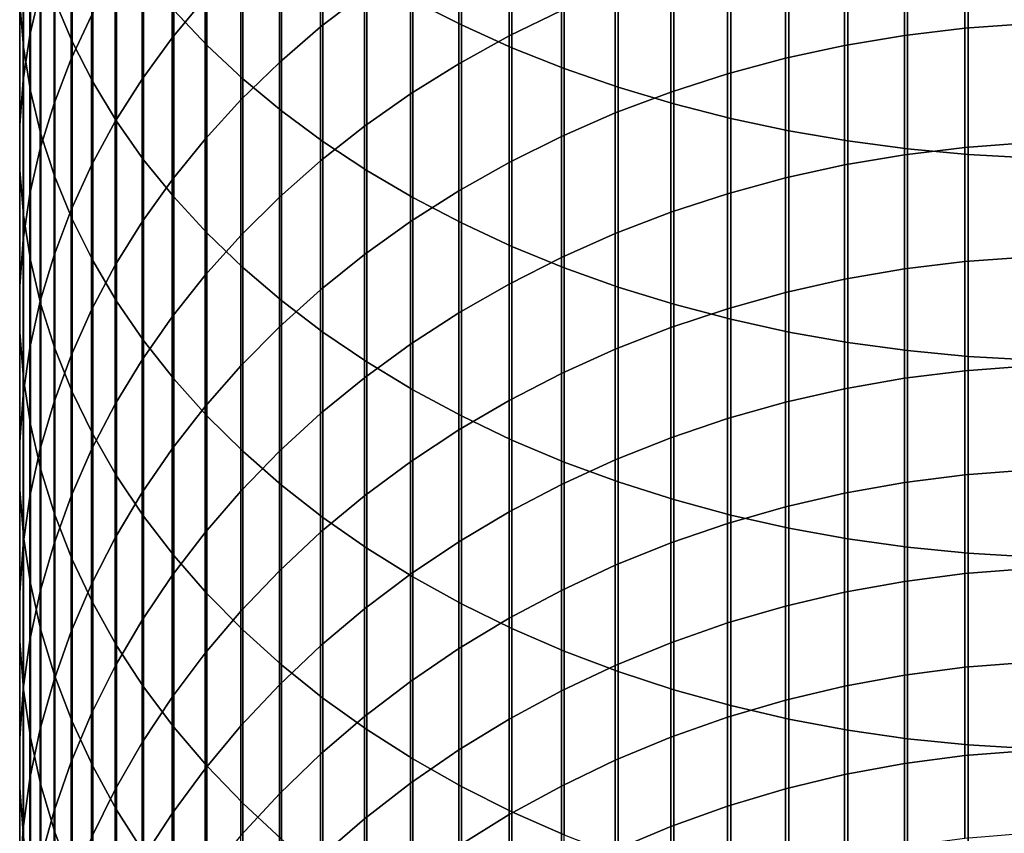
# Model space of a CAD drawing. Header units: metres. Extents: x -28 to 70, y -212 to 27.
# Tile 16 of 220: x -12 to -1, y -182 to -173. Entities that reach past the tile are written whole.
import ezdxf

# ---------------------------------------------------------------- set-up
doc = ezdxf.new("R2010")
doc.units = ezdxf.units.M
doc.layers.add('solid_10_261_012_XXX', color=7, linetype='CONTINUOUS')

msp = doc.modelspace()

# ---------------------------------------------------------------- linework, layer by layer
at = {"layer": 'solid_10_261_012_XXX'}
for points in [[(-7.542284, -170.109711, 361.111511), (-7.542284, -172.372849, 359.165192), (-7.000267, -172.648285, 359.476746), (-7.000267, -170.376541, 361.430481)], [(-11.552008, -170.342819, 352.618774), (-11.552008, -172.373886, 350.66925), (-11.358356, -172.833969, 351.135681), (-11.358356, -170.789993, 353.097565)], [(-10.22066, -170.334747, 356.859772), (-10.22066, -172.481674, 354.908905), (-9.850112, -172.873413, 355.328369), (-9.850112, -170.714905, 357.289795)], [(-7.000267, -170.376541, 361.430481), (-7.000267, -172.648285, 359.476746), (-6.435371, -172.902771, 359.764618), (-6.435371, -170.623062, 361.725159)], [(-11.944586, -170.478683, 348.747986), (-11.944586, -172.403976, 346.796234), (-11.904513, -172.896011, 347.268494), (-11.904513, -170.957626, 349.233521)], [(-11.715095, -170.443497, 344.91449), (-11.715095, -172.264099, 342.965118), (-11.830687, -172.762421, 343.417908), (-11.830687, -170.92926, 345.380737)], [(-6.435371, -170.623062, 361.725159), (-6.435371, -172.902771, 359.764618), (-5.849443, -173.135437, 360.027802), (-5.849443, -170.848465, 361.994629)], [(-9.870549, -170.711197, 338.111877), (-9.870549, -172.345871, 336.157745), (-10.239358, -172.791962, 336.52066), (-10.239358, -171.147202, 338.486847)], [(-9.850112, -170.714905, 357.289795), (-9.850112, -172.873413, 355.328369), (-9.447371, -173.250076, 355.731689), (-9.447371, -171.080399, 357.703217)], [(-8.086323, -170.746017, 334.856171), (-8.086323, -172.291763, 332.902283), (-8.575907, -172.669449, 333.192749), (-8.575907, -171.115631, 335.15686)], [(-11.14072, -170.809769, 341.643585), (-11.14072, -172.540878, 339.685425), (-11.369547, -173.028931, 340.105164), (-11.369547, -171.286179, 342.076477)], [(-11.358356, -170.789993, 353.097565), (-11.358356, -172.833969, 351.135681), (-11.127584, -173.285538, 351.593445), (-11.127584, -171.228882, 353.567505)], [(-5.849443, -170.848465, 361.994629), (-5.849443, -173.135437, 360.027802), (-5.244397, -173.345566, 360.265503), (-5.244397, -171.052017, 362.237946)], [(-11.830687, -170.92926, 345.380737), (-11.830687, -172.762421, 343.417908), (-11.907613, -173.264801, 343.874451), (-11.907613, -171.419006, 345.8508)], [(-11.904513, -170.957626, 349.233521), (-11.904513, -172.896011, 347.268494), (-11.825533, -173.385574, 347.738403), (-11.825533, -171.434174, 349.716644)], [(-9.447371, -171.080399, 357.703217), (-9.447371, -173.250076, 355.731689), (-9.013752, -173.610413, 356.117493), (-9.013752, -171.430069, 358.098755)], [(-5.880963, -171.020157, 331.924225), (-5.880963, -172.485718, 329.963959), (-6.465825, -172.771362, 330.171478), (-6.465825, -171.300034, 332.139496)], [(-5.244397, -171.052017, 362.237946), (-5.244397, -173.345566, 360.265503), (-4.62221, -173.53244, 360.476868), (-4.62221, -171.233047, 362.454376)], [(-10.239358, -171.147202, 338.486847), (-10.239358, -172.791962, 336.52066), (-10.574701, -173.253677, 336.896271), (-10.574701, -171.59848, 338.874969)], [(-8.575907, -171.115631, 335.15686), (-8.575907, -172.669449, 333.192749), (-9.037462, -173.068695, 333.499847), (-9.037462, -171.506332, 335.474731)], [(-11.369547, -171.286179, 342.076477), (-11.369547, -173.028931, 340.105164), (-11.561213, -173.526108, 340.532715), (-11.561213, -171.771484, 342.517487)], [(-11.127584, -171.228882, 353.567505), (-11.127584, -173.285538, 351.593445), (-10.860441, -173.727097, 352.041077), (-10.860441, -171.658051, 354.027039)], [(-6.465825, -171.300034, 332.139496), (-6.465825, -172.771362, 330.171478), (-7.029555, -173.083572, 330.398315), (-7.029555, -171.605927, 332.374786)], [(-4.62221, -171.233047, 362.454376), (-4.62221, -173.53244, 360.476868), (-3.984917, -173.695465, 360.661285), (-3.984917, -171.390976, 362.643158)], [(-1.362875, -171.297028, 329.100311), (-1.362875, -172.685333, 327.133545), (-2.039085, -172.765579, 327.188538), (-2.039085, -171.375732, 329.157501)], [(-0.682211, -171.24971, 329.065948), (-0.682211, -172.6371, 327.100464), (-1.362875, -172.685333, 327.133545), (-1.362875, -171.297028, 329.100311)], [(-11.907613, -171.419006, 345.8508), (-11.907613, -173.264801, 343.874451), (-11.945621, -173.769638, 344.33316), (-11.945621, -171.911118, 346.323151)], [(-9.013752, -171.430069, 358.098755), (-9.013752, -173.610413, 356.117493), (-8.550674, -173.953247, 356.484589), (-8.550674, -171.762741, 358.475067)], [(-3.984917, -171.390976, 362.643158), (-3.984917, -173.695465, 360.661285), (-3.334599, -173.834091, 360.818085), (-3.334599, -171.525269, 362.803711)], [(-2.039085, -171.375732, 329.157501), (-2.039085, -172.765579, 327.188538), (-2.708631, -172.877548, 327.26532), (-2.708631, -171.485565, 329.237305)], [(-11.825533, -171.434174, 349.716644), (-11.825533, -173.385574, 347.738403), (-11.707903, -173.871078, 348.204407), (-11.707903, -171.906784, 350.19574)], [(-9.037462, -171.506332, 335.474731), (-9.037462, -173.068695, 333.499847), (-9.469481, -173.48819, 333.822479), (-9.469481, -171.91687, 335.808716)], [(-2.708631, -171.485565, 329.237305), (-2.708631, -172.877548, 327.26532), (-3.369324, -173.020905, 327.363586), (-3.369324, -171.626175, 329.339478)], [(-3.334599, -171.525269, 362.803711), (-3.334599, -173.834091, 360.818085), (-2.673383, -173.947891, 360.946808), (-2.673383, -171.635498, 362.935486)], [(-10.574701, -171.59848, 338.874969), (-10.574701, -173.253677, 336.896271), (-10.875484, -173.729492, 337.283386), (-10.875484, -172.063538, 339.274902)], [(-7.029555, -171.605927, 332.374786), (-7.029555, -173.083572, 330.398315), (-7.57031, -173.421341, 330.643738), (-7.57031, -171.936874, 332.629303)], [(-3.369324, -171.626175, 329.339478), (-3.369324, -173.020905, 327.363586), (-4.019004, -173.19516, 327.483063), (-4.019004, -171.797104, 329.463654)], [(-2.673383, -171.635498, 362.935486), (-2.673383, -173.947891, 360.946808), (-2.00343, -174.036469, 361.047028), (-2.00343, -171.721313, 363.038055)], [(-10.860441, -171.658051, 354.027039), (-10.860441, -173.727097, 352.041077), (-10.557803, -174.157227, 352.477112), (-10.557803, -172.076111, 354.47467)], [(-2.00343, -171.721313, 363.038055), (-2.00343, -174.036469, 361.047028), (-1.326928, -174.099548, 361.118378), (-1.326928, -171.782425, 363.111115)], [(-11.561213, -171.771484, 342.517487), (-11.561213, -173.526108, 340.532715), (-11.715095, -174.030762, 340.966736), (-11.715095, -172.264099, 342.965118)], [(-8.550674, -171.762741, 358.475067), (-8.550674, -173.953247, 356.484589), (-8.059649, -174.277451, 356.831726), (-8.059649, -172.077347, 358.830933)], [(-4.019004, -171.797104, 329.463654), (-4.019004, -173.19516, 327.483063), (-4.65555, -173.39975, 327.623322), (-4.65555, -171.997787, 329.609467)], [(-1.326928, -171.782425, 363.111115), (-1.326928, -174.099548, 361.118378), (-0.64609, -174.136917, 361.160645), (-0.64609, -171.818619, 363.154388)], [(-11.945621, -171.911118, 346.323151), (-11.945621, -173.769638, 344.33316), (-11.944586, -174.275238, 344.792603), (-11.944586, -172.403976, 346.796234)], [(-11.707903, -171.906784, 350.19574), (-11.707903, -173.871078, 348.204407), (-11.552008, -174.350952, 348.665009), (-11.552008, -172.373886, 350.66925)], [(-9.469481, -171.91687, 335.808716), (-9.469481, -173.48819, 333.822479), (-9.870549, -173.926575, 334.159668), (-9.870549, -172.345871, 336.157745)], [(-7.57031, -171.936874, 332.629303), (-7.57031, -173.421341, 330.643738), (-8.086323, -173.783554, 330.906891), (-8.086323, -172.291763, 332.902283)], [(-10.875484, -172.063538, 339.274902), (-10.875484, -173.729492, 337.283386), (-11.14072, -174.217865, 337.680725), (-11.14072, -172.540878, 339.685425)], [(-10.557803, -172.076111, 354.47467), (-10.557803, -174.157227, 352.477112), (-10.22066, -174.574493, 352.900146), (-10.22066, -172.481674, 354.908905)], [(-8.059649, -172.077347, 358.830933), (-8.059649, -174.277451, 356.831726), (-7.542284, -174.58197, 357.157806), (-7.542284, -172.372849, 359.165192)], [(-4.65555, -171.997787, 329.609467), (-4.65555, -173.39975, 327.623322), (-5.27688, -173.634018, 327.783936), (-5.27688, -172.227585, 329.776398)], [(-11.715095, -172.264099, 342.965118), (-11.715095, -174.030762, 340.966736), (-11.830687, -174.54126, 341.405762), (-11.830687, -172.762421, 343.417908)], [(-8.086323, -172.291763, 332.902283), (-8.086323, -173.783554, 330.906891), (-8.575907, -174.169022, 331.186951), (-8.575907, -172.669449, 333.192749)], [(-5.27688, -172.227585, 329.776398), (-5.27688, -173.634018, 327.783936), (-5.880963, -173.897171, 327.964386), (-5.880963, -172.485718, 329.963959)], [(-11.944586, -172.403976, 346.796234), (-11.944586, -174.275238, 344.792603), (-11.904513, -174.779984, 345.251251), (-11.904513, -172.896011, 347.268494)], [(-11.552008, -172.373886, 350.66925), (-11.552008, -174.350952, 348.665009), (-11.358356, -174.823608, 349.118683), (-11.358356, -172.833969, 351.135681)], [(-9.870549, -172.345871, 336.157745), (-9.870549, -173.926575, 334.159668), (-10.239358, -174.382401, 334.510254), (-10.239358, -172.791962, 336.52066)], [(-7.542284, -172.372849, 359.165192), (-7.542284, -174.58197, 357.157806), (-7.000267, -174.865829, 357.461731), (-7.000267, -172.648285, 359.476746)], [(-10.22066, -172.481674, 354.908905), (-10.22066, -174.574493, 352.900146), (-9.850112, -174.977554, 353.308746), (-9.850112, -172.873413, 355.328369)], [(-5.880963, -172.485718, 329.963959), (-5.880963, -173.897171, 327.964386), (-6.465825, -174.188385, 328.164032), (-6.465825, -172.771362, 330.171478)], [(-11.14072, -172.540878, 339.685425), (-11.14072, -174.217865, 337.680725), (-11.369547, -174.717194, 338.086945), (-11.369547, -173.028931, 340.105164)], [(-0.682211, -172.6371, 327.100464), (-0.682211, -173.970291, 325.097809), (-1.362875, -174.019409, 325.129547), (-1.362875, -172.685333, 327.133545)], [(-8.575907, -172.669449, 333.192749), (-8.575907, -174.169022, 331.186951), (-9.037462, -174.576508, 331.483002), (-9.037462, -173.068695, 333.499847)], [(-7.000267, -172.648285, 359.476746), (-7.000267, -174.865829, 357.461731), (-6.435371, -175.128067, 357.742523), (-6.435371, -172.902771, 359.764618)], [(-1.362875, -172.685333, 327.133545), (-1.362875, -174.019409, 325.129547), (-2.039085, -174.10112, 325.182343), (-2.039085, -172.765579, 327.188538)], [(-11.830687, -172.762421, 343.417908), (-11.830687, -174.54126, 341.405762), (-11.907613, -175.055939, 341.848389), (-11.907613, -173.264801, 343.874451)], [(-11.358356, -172.833969, 351.135681), (-11.358356, -174.823608, 349.118683), (-11.127584, -175.287506, 349.563934), (-11.127584, -173.285538, 351.593445)], [(-10.239358, -172.791962, 336.52066), (-10.239358, -174.382401, 334.510254), (-10.574701, -174.854202, 334.873138), (-10.574701, -173.253677, 336.896271)], [(-6.465825, -172.771362, 330.171478), (-6.465825, -174.188385, 328.164032), (-7.029555, -174.506668, 328.382233), (-7.029555, -173.083572, 330.398315)], [(-2.039085, -172.765579, 327.188538), (-2.039085, -174.10112, 325.182343), (-2.708631, -174.215149, 325.256042), (-2.708631, -172.877548, 327.26532)], [(-11.904513, -172.896011, 347.268494), (-11.904513, -174.779984, 345.251251), (-11.825533, -175.282196, 345.707611), (-11.825533, -173.385574, 347.738403)], [(-9.850112, -172.873413, 355.328369), (-9.850112, -174.977554, 353.308746), (-9.447371, -175.365097, 353.701599), (-9.447371, -173.250076, 355.731689)], [(-6.435371, -172.902771, 359.764618), (-6.435371, -175.128067, 357.742523), (-5.849443, -175.367844, 357.999268), (-5.849443, -173.135437, 360.027802)], [(-2.708631, -172.877548, 327.26532), (-2.708631, -174.215149, 325.256042), (-3.369324, -174.36113, 325.350372), (-3.369324, -173.020905, 327.363586)], [(-11.369547, -173.028931, 340.105164), (-11.369547, -174.717194, 338.086945), (-11.561213, -175.225861, 338.500763), (-11.561213, -173.526108, 340.532715)], [(-9.037462, -173.068695, 333.499847), (-9.037462, -174.576508, 331.483002), (-9.469481, -175.004669, 331.794067), (-9.469481, -173.48819, 333.822479)], [(-7.029555, -173.083572, 330.398315), (-7.029555, -174.506668, 328.382233), (-7.57031, -174.851013, 328.618317), (-7.57031, -173.421341, 330.643738)], [(-3.369324, -173.020905, 327.363586), (-3.369324, -174.36113, 325.350372), (-4.019004, -174.538589, 325.465027), (-4.019004, -173.19516, 327.483063)], [(-5.849443, -173.135437, 360.027802), (-5.849443, -175.367844, 357.999268), (-5.244397, -175.584381, 358.23111), (-5.244397, -173.345566, 360.265503)], [(-11.907613, -173.264801, 343.874451), (-11.907613, -175.055939, 341.848389), (-11.945621, -175.573105, 342.293152), (-11.945621, -173.769638, 344.33316)], [(-11.127584, -173.285538, 351.593445), (-11.127584, -175.287506, 349.563934), (-10.860441, -175.741135, 349.999359), (-10.860441, -173.727097, 352.041077)], [(-10.574701, -173.253677, 336.896271), (-10.574701, -174.854202, 334.873138), (-10.875484, -175.340408, 335.247101), (-10.875484, -173.729492, 337.283386)], [(-9.447371, -173.250076, 355.731689), (-9.447371, -175.365097, 353.701599), (-9.013752, -175.735825, 354.077454), (-9.013752, -173.610413, 356.117493)], [(-4.019004, -173.19516, 327.483063), (-4.019004, -174.538589, 325.465027), (-4.65555, -174.746933, 325.59967), (-4.65555, -173.39975, 327.623322)], [(-11.825533, -173.385574, 347.738403), (-11.825533, -175.282196, 345.707611), (-11.707903, -175.780258, 346.160187), (-11.707903, -173.871078, 348.204407)], [(-4.65555, -173.39975, 327.623322), (-4.65555, -174.746933, 325.59967), (-5.27688, -174.985504, 325.753815), (-5.27688, -173.634018, 327.783936)], [(-5.244397, -173.345566, 360.265503), (-5.244397, -175.584381, 358.23111), (-4.62221, -175.776962, 358.437317), (-4.62221, -173.53244, 360.476868)], [(-9.469481, -173.48819, 333.822479), (-9.469481, -175.004669, 331.794067), (-9.870549, -175.452103, 332.119171), (-9.870549, -173.926575, 334.159668)], [(-7.57031, -173.421341, 330.643738), (-7.57031, -174.851013, 328.618317), (-8.086323, -175.220276, 328.87149), (-8.086323, -173.783554, 330.906891)], [(-11.561213, -173.526108, 340.532715), (-11.561213, -175.225861, 338.500763), (-11.715095, -175.742188, 338.920837), (-11.715095, -174.030762, 340.966736)], [(-9.013752, -173.610413, 356.117493), (-9.013752, -175.735825, 354.077454), (-8.550674, -176.088562, 354.435028), (-8.550674, -173.953247, 356.484589)], [(-5.27688, -173.634018, 327.783936), (-5.27688, -174.985504, 325.753815), (-5.880963, -175.253494, 325.926971), (-5.880963, -173.897171, 327.964386)], [(-4.62221, -173.53244, 360.476868), (-4.62221, -175.776962, 358.437317), (-3.984917, -175.944962, 358.617188), (-3.984917, -173.695465, 360.661285)], [(-10.875484, -173.729492, 337.283386), (-10.875484, -175.340408, 335.247101), (-11.14072, -175.839462, 335.63092), (-11.14072, -174.217865, 337.680725)], [(-10.860441, -173.727097, 352.041077), (-10.860441, -175.741135, 349.999359), (-10.557803, -176.182999, 350.423492), (-10.557803, -174.157227, 352.477112)], [(-3.984917, -173.695465, 360.661285), (-3.984917, -175.944962, 358.617188), (-3.334599, -176.08783, 358.770172), (-3.334599, -173.834091, 360.818085)], [(-11.945621, -173.769638, 344.33316), (-11.945621, -175.573105, 342.293152), (-11.944586, -176.09108, 342.738617), (-11.944586, -174.275238, 344.792603)], [(-8.086323, -173.783554, 330.906891), (-8.086323, -175.220276, 328.87149), (-8.575907, -175.613266, 329.14093), (-8.575907, -174.169022, 331.186951)], [(-3.334599, -173.834091, 360.818085), (-3.334599, -176.08783, 358.770172), (-2.673383, -176.205093, 358.895721), (-2.673383, -173.947891, 360.946808)], [(-11.707903, -173.871078, 348.204407), (-11.707903, -175.780258, 346.160187), (-11.552008, -176.272522, 346.607483), (-11.552008, -174.350952, 348.665009)], [(-9.870549, -173.926575, 334.159668), (-9.870549, -175.452103, 332.119171), (-10.239358, -175.917343, 332.457184), (-10.239358, -174.382401, 334.510254)], [(-8.550674, -173.953247, 356.484589), (-8.550674, -176.088562, 354.435028), (-8.059649, -176.422134, 354.773193), (-8.059649, -174.277451, 356.831726)], [(-5.880963, -173.897171, 327.964386), (-5.880963, -175.253494, 325.926971), (-6.465825, -175.550034, 326.118591), (-6.465825, -174.188385, 328.164032)], [(-2.673383, -173.947891, 360.946808), (-2.673383, -176.205093, 358.895721), (-2.00343, -176.296387, 358.993469), (-2.00343, -174.036469, 361.047028)], [(-11.715095, -174.030762, 340.966736), (-11.715095, -175.742188, 338.920837), (-11.830687, -176.264481, 339.345764), (-11.830687, -174.54126, 341.405762)], [(-1.362875, -174.019409, 325.129547), (-1.362875, -175.298248, 323.089874), (-2.039085, -175.381363, 323.140411), (-2.039085, -174.10112, 325.182343)], [(-2.00343, -174.036469, 361.047028), (-2.00343, -176.296387, 358.993469), (-1.326928, -176.361389, 359.06308), (-1.326928, -174.099548, 361.118378)], [(-0.682211, -173.970291, 325.097809), (-0.682211, -175.248276, 323.059479), (-1.362875, -175.298248, 323.089874), (-1.362875, -174.019409, 325.129547)], [(-10.557803, -174.157227, 352.477112), (-10.557803, -176.182999, 350.423492), (-10.22066, -176.611679, 350.83493), (-10.22066, -174.574493, 352.900146)], [(-8.575907, -174.169022, 331.186951), (-8.575907, -175.613266, 329.14093), (-9.037462, -176.028687, 329.425751), (-9.037462, -174.576508, 331.483002)], [(-2.039085, -174.10112, 325.182343), (-2.039085, -175.381363, 323.140411), (-2.708631, -175.497375, 323.210968), (-2.708631, -174.215149, 325.256042)], [(-1.326928, -174.099548, 361.118378), (-1.326928, -176.361389, 359.06308), (-0.64609, -176.399887, 359.104309), (-0.64609, -174.136917, 361.160645)], [(-11.944586, -174.275238, 344.792603), (-11.944586, -176.09108, 342.738617), (-11.904513, -176.608154, 343.183289), (-11.904513, -174.779984, 345.251251)], [(-11.14072, -174.217865, 337.680725), (-11.14072, -175.839462, 335.63092), (-11.369547, -176.349701, 336.023376), (-11.369547, -174.717194, 338.086945)], [(-8.059649, -174.277451, 356.831726), (-8.059649, -176.422134, 354.773193), (-7.542284, -176.735443, 355.09082), (-7.542284, -174.58197, 357.157806)], [(-6.465825, -174.188385, 328.164032), (-6.465825, -175.550034, 326.118591), (-7.029555, -175.874176, 326.328064), (-7.029555, -174.506668, 328.382233)], [(-2.708631, -174.215149, 325.256042), (-2.708631, -175.497375, 323.210968), (-3.369324, -175.645874, 323.30127), (-3.369324, -174.36113, 325.350372)], [(-11.552008, -174.350952, 348.665009), (-11.552008, -176.272522, 346.607483), (-11.358356, -176.757401, 347.048096), (-11.358356, -174.823608, 349.118683)], [(-10.239358, -174.382401, 334.510254), (-10.239358, -175.917343, 332.457184), (-10.574701, -176.398865, 332.807037), (-10.574701, -174.854202, 334.873138)], [(-3.369324, -174.36113, 325.350372), (-3.369324, -175.645874, 323.30127), (-4.019004, -175.826401, 323.411041), (-4.019004, -174.538589, 325.465027)], [(-7.029555, -174.506668, 328.382233), (-7.029555, -175.874176, 326.328064), (-7.57031, -176.224838, 326.554657), (-7.57031, -174.851013, 328.618317)], [(-11.830687, -174.54126, 341.405762), (-11.830687, -176.264481, 339.345764), (-11.907613, -176.791061, 339.77417), (-11.907613, -175.055939, 341.848389)], [(-10.22066, -174.574493, 352.900146), (-10.22066, -176.611679, 350.83493), (-9.850112, -177.025742, 351.232391), (-9.850112, -174.977554, 353.308746)], [(-9.037462, -174.576508, 331.483002), (-9.037462, -176.028687, 329.425751), (-9.469481, -176.465179, 329.725006), (-9.469481, -175.004669, 331.794067)], [(-7.542284, -174.58197, 357.157806), (-7.542284, -176.735443, 355.09082), (-7.000267, -177.027496, 355.386871), (-7.000267, -174.865829, 357.461731)], [(-4.019004, -174.538589, 325.465027), (-4.019004, -175.826401, 323.411041), (-4.65555, -176.038345, 323.539948), (-4.65555, -174.746933, 325.59967)], [(-11.369547, -174.717194, 338.086945), (-11.369547, -176.349701, 336.023376), (-11.561213, -176.869476, 336.423157), (-11.561213, -175.225861, 338.500763)], [(-11.904513, -174.779984, 345.251251), (-11.904513, -176.608154, 343.183289), (-11.825533, -177.12265, 343.625763), (-11.825533, -175.282196, 345.707611)], [(-11.358356, -174.823608, 349.118683), (-11.358356, -176.757401, 347.048096), (-11.127584, -177.233292, 347.48053), (-11.127584, -175.287506, 349.563934)], [(-4.65555, -174.746933, 325.59967), (-4.65555, -176.038345, 323.539948), (-5.27688, -176.281021, 323.687531), (-5.27688, -174.985504, 325.753815)], [(-10.574701, -174.854202, 334.873138), (-10.574701, -176.398865, 332.807037), (-10.875484, -176.895111, 333.167572), (-10.875484, -175.340408, 335.247101)], [(-7.57031, -174.851013, 328.618317), (-7.57031, -176.224838, 326.554657), (-8.086323, -176.600876, 326.797638), (-8.086323, -175.220276, 328.87149)], [(-7.000267, -174.865829, 357.461731), (-7.000267, -177.027496, 355.386871), (-6.435371, -177.297302, 355.6604), (-6.435371, -175.128067, 357.742523)], [(-11.907613, -175.055939, 341.848389), (-11.907613, -176.791061, 339.77417), (-11.945621, -177.32019, 340.20462), (-11.945621, -175.573105, 342.293152)], [(-9.469481, -175.004669, 331.794067), (-9.469481, -176.465179, 329.725006), (-9.870549, -176.921326, 330.03775), (-9.870549, -175.452103, 332.119171)], [(-9.850112, -174.977554, 353.308746), (-9.850112, -177.025742, 351.232391), (-9.447371, -177.423874, 351.614532), (-9.447371, -175.365097, 353.701599)], [(-5.27688, -174.985504, 325.753815), (-5.27688, -176.281021, 323.687531), (-5.880963, -176.55365, 323.853302), (-5.880963, -175.253494, 325.926971)], [(-6.435371, -175.128067, 357.742523), (-6.435371, -177.297302, 355.6604), (-5.849443, -177.544006, 355.910492), (-5.849443, -175.367844, 357.999268)], [(-11.825533, -175.282196, 345.707611), (-11.825533, -177.12265, 343.625763), (-11.707903, -177.632889, 344.064575), (-11.707903, -175.780258, 346.160187)], [(-11.561213, -175.225861, 338.500763), (-11.561213, -176.869476, 336.423157), (-11.715095, -177.397079, 336.828949), (-11.715095, -175.742188, 338.920837)], [(-11.127584, -175.287506, 349.563934), (-11.127584, -177.233292, 347.48053), (-10.860441, -177.698639, 347.903381), (-10.860441, -175.741135, 349.999359)], [(-8.086323, -175.220276, 328.87149), (-8.086323, -176.600876, 326.797638), (-8.575907, -177.001083, 327.056244), (-8.575907, -175.613266, 329.14093)], [(-5.880963, -175.253494, 325.926971), (-5.880963, -176.55365, 323.853302), (-6.465825, -176.855316, 324.036743), (-6.465825, -175.550034, 326.118591)], [(-0.682211, -175.248276, 323.059479), (-0.682211, -176.470108, 320.98703), (-1.362875, -176.520889, 321.016052), (-1.362875, -175.298248, 323.089874)], [(-10.875484, -175.340408, 335.247101), (-10.875484, -176.895111, 333.167572), (-11.14072, -177.404465, 333.537628), (-11.14072, -175.839462, 335.63092)], [(-9.447371, -175.365097, 353.701599), (-9.447371, -177.423874, 351.614532), (-9.013752, -177.804733, 351.980072), (-9.013752, -175.735825, 354.077454)], [(-5.849443, -175.367844, 357.999268), (-5.849443, -177.544006, 355.910492), (-5.244397, -177.7668, 356.136353), (-5.244397, -175.584381, 358.23111)], [(-2.039085, -175.381363, 323.140411), (-2.039085, -176.605362, 321.064301), (-2.708631, -176.723251, 321.131653), (-2.708631, -175.497375, 323.210968)], [(-1.362875, -175.298248, 323.089874), (-1.362875, -176.520889, 321.016052), (-2.039085, -176.605362, 321.064301), (-2.039085, -175.381363, 323.140411)], [(-9.870549, -175.452103, 332.119171), (-9.870549, -176.921326, 330.03775), (-10.239358, -177.395615, 330.362915), (-10.239358, -175.917343, 332.457184)], [(-2.708631, -175.497375, 323.210968), (-2.708631, -176.723251, 321.131653), (-3.369324, -176.874161, 321.217865), (-3.369324, -175.645874, 323.30127)], [(-11.945621, -175.573105, 342.293152), (-11.945621, -177.32019, 340.20462), (-11.944586, -177.850128, 340.635773), (-11.944586, -176.09108, 342.738617)], [(-8.575907, -175.613266, 329.14093), (-8.575907, -177.001083, 327.056244), (-9.037462, -177.424118, 327.32959), (-9.037462, -176.028687, 329.425751)], [(-6.465825, -175.550034, 326.118591), (-6.465825, -176.855316, 324.036743), (-7.029555, -177.185059, 324.237274), (-7.029555, -175.874176, 326.328064)], [(-5.244397, -175.584381, 358.23111), (-5.244397, -177.7668, 356.136353), (-4.62221, -177.964935, 356.337219), (-4.62221, -175.776962, 358.437317)], [(-3.369324, -175.645874, 323.30127), (-3.369324, -176.874161, 321.217865), (-4.019004, -177.057617, 321.322662), (-4.019004, -175.826401, 323.411041)], [(-11.715095, -175.742188, 338.920837), (-11.715095, -177.397079, 336.828949), (-11.830687, -177.930801, 337.239471), (-11.830687, -176.264481, 339.345764)], [(-11.707903, -175.780258, 346.160187), (-11.707903, -177.632889, 344.064575), (-11.552008, -178.137192, 344.49826), (-11.552008, -176.272522, 346.607483)], [(-11.14072, -175.839462, 335.63092), (-11.14072, -177.404465, 333.537628), (-11.369547, -177.925232, 333.915985), (-11.369547, -176.349701, 336.023376)], [(-10.860441, -175.741135, 349.999359), (-10.860441, -177.698639, 347.903381), (-10.557803, -178.151932, 348.315277), (-10.557803, -176.182999, 350.423492)], [(-9.013752, -175.735825, 354.077454), (-9.013752, -177.804733, 351.980072), (-8.550674, -178.167099, 352.327911), (-8.550674, -176.088562, 354.435028)], [(-4.019004, -175.826401, 323.411041), (-4.019004, -177.057617, 321.322662), (-4.65555, -177.27301, 321.445709), (-4.65555, -176.038345, 323.539948)], [(-4.62221, -175.776962, 358.437317), (-4.62221, -177.964935, 356.337219), (-3.984917, -178.137787, 356.512451), (-3.984917, -175.944962, 358.617188)], [(-10.239358, -175.917343, 332.457184), (-10.239358, -177.395615, 330.362915), (-10.574701, -177.88652, 330.699493), (-10.574701, -176.398865, 332.807037)], [(-7.029555, -175.874176, 326.328064), (-7.029555, -177.185059, 324.237274), (-7.57031, -177.541779, 324.454193), (-7.57031, -176.224838, 326.554657)], [(-3.984917, -175.944962, 358.617188), (-3.984917, -178.137787, 356.512451), (-3.334599, -178.284775, 356.661438), (-3.334599, -176.08783, 358.770172)], [(-9.037462, -176.028687, 329.425751), (-9.037462, -177.424118, 327.32959), (-9.469481, -177.868622, 327.616821), (-9.469481, -176.465179, 329.725006)], [(-4.65555, -176.038345, 323.539948), (-4.65555, -177.27301, 321.445709), (-5.27688, -177.519623, 321.586609), (-5.27688, -176.281021, 323.687531)], [(-11.944586, -176.09108, 342.738617), (-11.944586, -177.850128, 340.635773), (-11.904513, -178.379166, 341.066162), (-11.904513, -176.608154, 343.183289)], [(-8.550674, -176.088562, 354.435028), (-8.550674, -178.167099, 352.327911), (-8.059649, -178.509781, 352.65683), (-8.059649, -176.422134, 354.773193)], [(-3.334599, -176.08783, 358.770172), (-3.334599, -178.284775, 356.661438), (-2.673383, -178.405441, 356.783752), (-2.673383, -176.205093, 358.895721)], [(-11.830687, -176.264481, 339.345764), (-11.830687, -177.930801, 337.239471), (-11.907613, -178.468872, 337.65332), (-11.907613, -176.791061, 339.77417)], [(-11.552008, -176.272522, 346.607483), (-11.552008, -178.137192, 344.49826), (-11.358356, -178.633911, 344.925446), (-11.358356, -176.757401, 347.048096)], [(-10.557803, -176.182999, 350.423492), (-10.557803, -178.151932, 348.315277), (-10.22066, -178.591675, 348.714874), (-10.22066, -176.611679, 350.83493)], [(-7.57031, -176.224838, 326.554657), (-7.57031, -177.541779, 324.454193), (-8.086323, -177.924316, 324.686829), (-8.086323, -176.600876, 326.797638)], [(-5.27688, -176.281021, 323.687531), (-5.27688, -177.519623, 321.586609), (-5.880963, -177.796677, 321.744873), (-5.880963, -176.55365, 323.853302)], [(-2.673383, -176.205093, 358.895721), (-2.673383, -178.405441, 356.783752), (-2.00343, -178.499359, 356.878967), (-2.00343, -176.296387, 358.993469)], [(-11.369547, -176.349701, 336.023376), (-11.369547, -177.925232, 333.915985), (-11.561213, -178.455734, 334.301422), (-11.561213, -176.869476, 336.423157)], [(-2.00343, -176.296387, 358.993469), (-2.00343, -178.499359, 356.878967), (-1.326928, -178.566238, 356.946777), (-1.326928, -176.361389, 359.06308)], [(-1.326928, -176.361389, 359.06308), (-1.326928, -178.566238, 356.946777), (-0.64609, -178.60585, 356.986938), (-0.64609, -176.399887, 359.104309)], [(-10.574701, -176.398865, 332.807037), (-10.574701, -177.88652, 330.699493), (-10.875484, -178.392441, 331.046356), (-10.875484, -176.895111, 333.167572)], [(-9.469481, -176.465179, 329.725006), (-9.469481, -177.868622, 327.616821), (-9.870549, -178.333145, 327.916962), (-9.870549, -176.921326, 330.03775)], [(-8.059649, -176.422134, 354.773193), (-8.059649, -178.509781, 352.65683), (-7.542284, -178.83165, 352.965759), (-7.542284, -176.735443, 355.09082)], [(-0.682211, -176.470108, 320.98703), (-0.682211, -177.634888, 318.881958), (-1.362875, -177.686432, 318.909576), (-1.362875, -176.520889, 321.016052)], [(-11.904513, -176.608154, 343.183289), (-11.904513, -178.379166, 341.066162), (-11.825533, -178.905548, 341.494415), (-11.825533, -177.12265, 343.625763)], [(-10.22066, -176.611679, 350.83493), (-10.22066, -178.591675, 348.714874), (-9.850112, -179.016449, 349.100861), (-9.850112, -177.025742, 351.232391)], [(-8.086323, -176.600876, 326.797638), (-8.086323, -177.924316, 324.686829), (-8.575907, -178.331436, 324.934387), (-8.575907, -177.001083, 327.056244)], [(-5.880963, -176.55365, 323.853302), (-5.880963, -177.796677, 321.744873), (-6.465825, -178.103241, 321.920013), (-6.465825, -176.855316, 324.036743)], [(-2.039085, -176.605362, 321.064301), (-2.039085, -177.772202, 318.955505), (-2.708631, -177.891876, 319.019623), (-2.708631, -176.723251, 321.131653)], [(-1.362875, -176.520889, 321.016052), (-1.362875, -177.686432, 318.909576), (-2.039085, -177.772202, 318.955505), (-2.039085, -176.605362, 321.064301)], [(-11.907613, -176.791061, 339.77417), (-11.907613, -178.468872, 337.65332), (-11.945621, -179.009567, 338.069183), (-11.945621, -177.32019, 340.20462)], [(-11.358356, -176.757401, 347.048096), (-11.358356, -178.633911, 344.925446), (-11.127584, -179.121429, 345.344727), (-11.127584, -177.233292, 347.48053)], [(-7.542284, -176.735443, 355.09082), (-7.542284, -178.83165, 352.965759), (-7.000267, -179.131683, 353.253754), (-7.000267, -177.027496, 355.386871)], [(-2.708631, -176.723251, 321.131653), (-2.708631, -177.891876, 319.019623), (-3.369324, -178.04509, 319.101685), (-3.369324, -176.874161, 321.217865)], [(-11.561213, -176.869476, 336.423157), (-11.561213, -178.455734, 334.301422), (-11.715095, -178.994232, 334.692657), (-11.715095, -177.397079, 336.828949)], [(-10.875484, -176.895111, 333.167572), (-10.875484, -178.392441, 331.046356), (-11.14072, -178.911697, 331.402374), (-11.14072, -177.404465, 333.537628)], [(-9.870549, -176.921326, 330.03775), (-9.870549, -178.333145, 327.916962), (-10.239358, -178.816147, 328.229095), (-10.239358, -177.395615, 330.362915)], [(-6.465825, -176.855316, 324.036743), (-6.465825, -178.103241, 321.920013), (-7.029555, -178.438339, 322.11145), (-7.029555, -177.185059, 324.237274)], [(-3.369324, -176.874161, 321.217865), (-3.369324, -178.04509, 319.101685), (-4.019004, -178.231339, 319.201416), (-4.019004, -177.057617, 321.322662)], [(-9.850112, -177.025742, 351.232391), (-9.850112, -179.016449, 349.100861), (-9.447371, -179.424866, 349.471985), (-9.447371, -177.423874, 351.614532)], [(-8.575907, -177.001083, 327.056244), (-8.575907, -178.331436, 324.934387), (-9.037462, -178.76178, 325.196106), (-9.037462, -177.424118, 327.32959)], [(-7.000267, -177.027496, 355.386871), (-7.000267, -179.131683, 353.253754), (-6.435371, -179.408859, 353.519806), (-6.435371, -177.297302, 355.6604)], [(-11.825533, -177.12265, 343.625763), (-11.825533, -178.905548, 341.494415), (-11.707903, -179.427582, 341.919128), (-11.707903, -177.632889, 344.064575)], [(-4.019004, -177.057617, 321.322662), (-4.019004, -178.231339, 319.201416), (-4.65555, -178.450012, 319.318542), (-4.65555, -177.27301, 321.445709)], [(-11.127584, -177.233292, 347.48053), (-11.127584, -179.121429, 345.344727), (-10.860441, -179.59816, 345.7547), (-10.860441, -177.698639, 347.903381)], [(-7.029555, -177.185059, 324.237274), (-7.029555, -178.438339, 322.11145), (-7.57031, -178.800858, 322.318573), (-7.57031, -177.541779, 324.454193)], [(-4.65555, -177.27301, 321.445709), (-4.65555, -178.450012, 319.318542), (-5.27688, -178.700378, 319.452667), (-5.27688, -177.519623, 321.586609)], [(-11.945621, -177.32019, 340.20462), (-11.945621, -179.009567, 338.069183), (-11.944586, -179.551086, 338.485687), (-11.944586, -177.850128, 340.635773)], [(-6.435371, -177.297302, 355.6604), (-6.435371, -179.408859, 353.519806), (-5.849443, -179.662308, 353.763062), (-5.849443, -177.544006, 355.910492)], [(-11.715095, -177.397079, 336.828949), (-11.715095, -178.994232, 334.692657), (-11.830687, -179.538956, 335.08844), (-11.830687, -177.930801, 337.239471)], [(-11.14072, -177.404465, 333.537628), (-11.14072, -178.911697, 331.402374), (-11.369547, -179.442612, 331.766357), (-11.369547, -177.925232, 333.915985)], [(-10.239358, -177.395615, 330.362915), (-10.239358, -178.816147, 328.229095), (-10.574701, -179.316055, 328.552124), (-10.574701, -177.88652, 330.699493)], [(-9.037462, -177.424118, 327.32959), (-9.037462, -178.76178, 325.196106), (-9.469481, -179.213959, 325.471069), (-9.469481, -177.868622, 327.616821)], [(-9.447371, -177.423874, 351.614532), (-9.447371, -179.424866, 349.471985), (-9.013752, -179.815567, 349.826996), (-9.013752, -177.804733, 351.980072)], [(-7.57031, -177.541779, 324.454193), (-7.57031, -178.800858, 322.318573), (-8.086323, -179.189606, 322.540649), (-8.086323, -177.924316, 324.686829)], [(-5.27688, -177.519623, 321.586609), (-5.27688, -178.700378, 319.452667), (-5.880963, -178.981659, 319.603302), (-5.880963, -177.796677, 321.744873)], [(-5.849443, -177.544006, 355.910492), (-5.849443, -179.662308, 353.763062), (-5.244397, -179.89119, 353.982758), (-5.244397, -177.7668, 356.136353)], [(-11.707903, -177.632889, 344.064575), (-11.707903, -179.427582, 341.919128), (-11.552008, -179.943542, 342.338898), (-11.552008, -178.137192, 344.49826)], [(-10.860441, -177.698639, 347.903381), (-10.860441, -179.59816, 345.7547), (-10.557803, -180.062531, 346.154083), (-10.557803, -178.151932, 348.315277)], [(-1.362875, -177.686432, 318.909576), (-1.362875, -178.794006, 316.772064), (-2.039085, -178.880981, 316.815643), (-2.039085, -177.772202, 318.955505)], [(-0.682211, -177.634888, 318.881958), (-0.682211, -178.741714, 316.74588), (-1.362875, -178.794006, 316.772064), (-1.362875, -177.686432, 318.909576)], [(-9.013752, -177.804733, 351.980072), (-9.013752, -179.815567, 349.826996), (-8.550674, -180.187302, 350.164795), (-8.550674, -178.167099, 352.327911)], [(-5.880963, -177.796677, 321.744873), (-5.880963, -178.981659, 319.603302), (-6.465825, -179.292892, 319.77002), (-6.465825, -178.103241, 321.920013)], [(-5.244397, -177.7668, 356.136353), (-5.244397, -179.89119, 353.982758), (-4.62221, -180.094742, 354.178131), (-4.62221, -177.964935, 356.337219)], [(-2.039085, -177.772202, 318.955505), (-2.039085, -178.880981, 316.815643), (-2.708631, -179.00238, 316.876434), (-2.708631, -177.891876, 319.019623)], [(-11.944586, -177.850128, 340.635773), (-11.944586, -179.551086, 338.485687), (-11.904513, -180.091675, 338.901459), (-11.904513, -178.379166, 341.066162)], [(-11.830687, -177.930801, 337.239471), (-11.830687, -179.538956, 335.08844), (-11.907613, -180.088135, 335.487427), (-11.907613, -178.468872, 337.65332)], [(-11.369547, -177.925232, 333.915985), (-11.369547, -179.442612, 331.766357), (-11.561213, -179.983444, 332.137146), (-11.561213, -178.455734, 334.301422)], [(-10.574701, -177.88652, 330.699493), (-10.574701, -179.316055, 328.552124), (-10.875484, -179.831253, 328.88501), (-10.875484, -178.392441, 331.046356)], [(-9.469481, -177.868622, 327.616821), (-9.469481, -179.213959, 325.471069), (-9.870549, -179.686508, 325.758423), (-9.870549, -178.333145, 327.916962)], [(-8.086323, -177.924316, 324.686829), (-8.086323, -179.189606, 322.540649), (-8.575907, -179.603333, 322.777008), (-8.575907, -178.331436, 324.934387)], [(-2.708631, -177.891876, 319.019623), (-2.708631, -179.00238, 316.876434), (-3.369324, -179.157776, 316.954285), (-3.369324, -178.04509, 319.101685)], [(-4.62221, -177.964935, 356.337219), (-4.62221, -180.094742, 354.178131), (-3.984917, -180.272308, 354.348572), (-3.984917, -178.137787, 356.512451)], [(-3.369324, -178.04509, 319.101685), (-3.369324, -179.157776, 316.954285), (-4.019004, -179.34668, 317.04892), (-4.019004, -178.231339, 319.201416)], [(-11.552008, -178.137192, 344.49826), (-11.552008, -179.943542, 342.338898), (-11.358356, -180.451752, 342.75235), (-11.358356, -178.633911, 344.925446)], [(-10.557803, -178.151932, 348.315277), (-10.557803, -180.062531, 346.154083), (-10.22066, -180.513046, 346.541504), (-10.22066, -178.591675, 348.714874)], [(-6.465825, -178.103241, 321.920013), (-6.465825, -179.292892, 319.77002), (-7.029555, -179.633087, 319.952209), (-7.029555, -178.438339, 322.11145)], [(-3.984917, -178.137787, 356.512451), (-3.984917, -180.272308, 354.348572), (-3.334599, -180.423309, 354.4935), (-3.334599, -178.284775, 356.661438)], [(-8.550674, -178.167099, 352.327911), (-8.550674, -180.187302, 350.164795), (-8.059649, -180.538849, 350.484222), (-8.059649, -178.509781, 352.65683)], [(-4.019004, -178.231339, 319.201416), (-4.019004, -179.34668, 317.04892), (-4.65555, -179.568466, 317.160034), (-4.65555, -178.450012, 319.318542)], [(-9.870549, -178.333145, 327.916962), (-9.870549, -179.686508, 325.758423), (-10.239358, -180.177856, 326.05722), (-10.239358, -178.816147, 328.229095)], [(-8.575907, -178.331436, 324.934387), (-8.575907, -179.603333, 322.777008), (-9.037462, -180.040665, 323.026855), (-9.037462, -178.76178, 325.196106)], [(-3.334599, -178.284775, 356.661438), (-3.334599, -180.423309, 354.4935), (-2.673383, -180.547256, 354.612488), (-2.673383, -178.405441, 356.783752)], [(-11.907613, -178.468872, 337.65332), (-11.907613, -180.088135, 335.487427), (-11.945621, -180.639984, 335.888367), (-11.945621, -179.009567, 338.069183)], [(-11.904513, -178.379166, 341.066162), (-11.904513, -180.091675, 338.901459), (-11.825533, -180.629562, 339.315186), (-11.825533, -178.905548, 341.494415)], [(-11.561213, -178.455734, 334.301422), (-11.561213, -179.983444, 332.137146), (-11.715095, -180.532425, 332.51355), (-11.715095, -178.994232, 334.692657)], [(-10.875484, -178.392441, 331.046356), (-10.875484, -179.831253, 328.88501), (-11.14072, -180.360046, 329.226715), (-11.14072, -178.911697, 331.402374)], [(-7.029555, -178.438339, 322.11145), (-7.029555, -179.633087, 319.952209), (-7.57031, -180.001129, 320.149353), (-7.57031, -178.800858, 322.318573)], [(-4.65555, -178.450012, 319.318542), (-4.65555, -179.568466, 317.160034), (-5.27688, -179.822418, 317.287231), (-5.27688, -178.700378, 319.452667)], [(-2.673383, -178.405441, 356.783752), (-2.673383, -180.547256, 354.612488), (-2.00343, -180.643753, 354.705078), (-2.00343, -178.499359, 356.878967)], [(-10.22066, -178.591675, 348.714874), (-10.22066, -180.513046, 346.541504), (-9.850112, -180.948196, 346.915741), (-9.850112, -179.016449, 349.100861)], [(-8.059649, -178.509781, 352.65683), (-8.059649, -180.538849, 350.484222), (-7.542284, -180.869034, 350.784271), (-7.542284, -178.83165, 352.965759)], [(-2.00343, -178.499359, 356.878967), (-2.00343, -180.643753, 354.705078), (-1.326928, -180.712448, 354.771027), (-1.326928, -178.566238, 356.946777)], [(-1.326928, -178.566238, 356.946777), (-1.326928, -180.712448, 354.771027), (-0.64609, -180.753159, 354.81012), (-0.64609, -178.60585, 356.986938)], [(-11.358356, -178.633911, 344.925446), (-11.358356, -180.451752, 342.75235), (-11.127584, -180.950546, 343.158142), (-11.127584, -179.121429, 345.344727)], [(-5.27688, -178.700378, 319.452667), (-5.27688, -179.822418, 317.287231), (-5.880963, -180.107697, 317.430145), (-5.880963, -178.981659, 319.603302)], [(-10.239358, -178.816147, 328.229095), (-10.239358, -180.177856, 326.05722), (-10.574701, -180.686401, 326.366486), (-10.574701, -179.316055, 328.552124)], [(-9.037462, -178.76178, 325.196106), (-9.037462, -180.040665, 323.026855), (-9.469481, -180.500198, 323.289398), (-9.469481, -179.213959, 325.471069)], [(-7.57031, -178.800858, 322.318573), (-7.57031, -180.001129, 320.149353), (-8.086323, -180.395798, 320.360718), (-8.086323, -179.189606, 322.540649)], [(-1.362875, -178.794006, 316.772064), (-1.362875, -179.842773, 314.605103), (-2.039085, -179.930923, 314.646271), (-2.039085, -178.880981, 316.815643)], [(-0.682211, -178.741714, 316.74588), (-0.682211, -179.789795, 314.580322), (-1.362875, -179.842773, 314.605103), (-1.362875, -178.794006, 316.772064)], [(-11.825533, -178.905548, 341.494415), (-11.825533, -180.629562, 339.315186), (-11.707903, -181.162994, 339.725464), (-11.707903, -179.427582, 341.919128)], [(-11.14072, -178.911697, 331.402374), (-11.14072, -180.360046, 329.226715), (-11.369547, -180.900711, 329.57608), (-11.369547, -179.442612, 331.766357)], [(-7.542284, -178.83165, 352.965759), (-7.542284, -180.869034, 350.784271), (-7.000267, -181.176819, 351.063934), (-7.000267, -179.131683, 353.253754)], [(-2.039085, -178.880981, 316.815643), (-2.039085, -179.930923, 314.646271), (-2.708631, -180.053925, 314.703735), (-2.708631, -179.00238, 316.876434)], [(-11.945621, -179.009567, 338.069183), (-11.945621, -180.639984, 335.888367), (-11.944586, -181.192673, 336.289917), (-11.944586, -179.551086, 338.485687)], [(-11.715095, -178.994232, 334.692657), (-11.715095, -180.532425, 332.51355), (-11.830687, -181.087753, 332.894287), (-11.830687, -179.538956, 335.08844)], [(-9.850112, -179.016449, 349.100861), (-9.850112, -180.948196, 346.915741), (-9.447371, -181.366592, 347.275574), (-9.447371, -179.424866, 349.471985)], [(-5.880963, -178.981659, 319.603302), (-5.880963, -180.107697, 317.430145), (-6.465825, -180.42337, 317.588287), (-6.465825, -179.292892, 319.77002)], [(-2.708631, -179.00238, 316.876434), (-2.708631, -180.053925, 314.703735), (-3.369324, -180.211395, 314.777313), (-3.369324, -179.157776, 316.954285)], [(-11.127584, -179.121429, 345.344727), (-11.127584, -180.950546, 343.158142), (-10.860441, -181.438293, 343.554962), (-10.860441, -179.59816, 345.7547)], [(-7.000267, -179.131683, 353.253754), (-7.000267, -181.176819, 351.063934), (-6.435371, -181.461166, 351.322327), (-6.435371, -179.408859, 353.519806)], [(-9.469481, -179.213959, 325.471069), (-9.469481, -180.500198, 323.289398), (-9.870549, -180.980408, 323.563721), (-9.870549, -179.686508, 325.758423)], [(-8.086323, -179.189606, 322.540649), (-8.086323, -180.395798, 320.360718), (-8.575907, -180.815826, 320.585693), (-8.575907, -179.603333, 322.777008)], [(-3.369324, -179.157776, 316.954285), (-3.369324, -180.211395, 314.777313), (-4.019004, -180.402802, 314.86676), (-4.019004, -179.34668, 317.04892)], [(-10.574701, -179.316055, 328.552124), (-10.574701, -180.686401, 326.366486), (-10.875484, -181.21051, 326.685211), (-10.875484, -179.831253, 328.88501)], [(-6.465825, -179.292892, 319.77002), (-6.465825, -180.42337, 317.588287), (-7.029555, -180.768417, 317.761139), (-7.029555, -179.633087, 319.952209)], [(-4.019004, -179.34668, 317.04892), (-4.019004, -180.402802, 314.86676), (-4.65555, -180.627548, 314.971741), (-4.65555, -179.568466, 317.160034)], [(-11.707903, -179.427582, 341.919128), (-11.707903, -181.162994, 339.725464), (-11.552008, -181.690231, 340.130981), (-11.552008, -179.943542, 342.338898)], [(-11.369547, -179.442612, 331.766357), (-11.369547, -180.900711, 329.57608), (-11.561213, -181.451462, 329.931976), (-11.561213, -179.983444, 332.137146)], [(-9.447371, -179.424866, 349.471985), (-9.447371, -181.366592, 347.275574), (-9.013752, -181.766846, 347.619781), (-9.013752, -179.815567, 349.826996)], [(-6.435371, -179.408859, 353.519806), (-6.435371, -181.461166, 351.322327), (-5.849443, -181.721161, 351.558563), (-5.849443, -179.662308, 353.763062)], [(-11.944586, -179.551086, 338.485687), (-11.944586, -181.192673, 336.289917), (-11.904513, -181.744415, 336.690796), (-11.904513, -180.091675, 338.901459)], [(-11.830687, -179.538956, 335.08844), (-11.830687, -181.087753, 332.894287), (-11.907613, -181.647629, 333.278137), (-11.907613, -180.088135, 335.487427)], [(-4.65555, -179.568466, 317.160034), (-4.65555, -180.627548, 314.971741), (-5.27688, -180.884872, 315.09198), (-5.27688, -179.822418, 317.287231)], [(-10.860441, -179.59816, 345.7547), (-10.860441, -181.438293, 343.554962), (-10.557803, -181.913406, 343.941498), (-10.557803, -180.062531, 346.154083)], [(-9.870549, -179.686508, 325.758423), (-9.870549, -180.980408, 323.563721), (-10.239358, -181.479736, 323.848999), (-10.239358, -180.177856, 326.05722)], [(-8.575907, -179.603333, 322.777008), (-8.575907, -180.815826, 320.585693), (-9.037462, -181.259827, 320.823517), (-9.037462, -180.040665, 323.026855)], [(-7.029555, -179.633087, 319.952209), (-7.029555, -180.768417, 317.761139), (-7.57031, -181.141693, 317.948151), (-7.57031, -180.001129, 320.149353)], [(-5.849443, -179.662308, 353.763062), (-5.849443, -181.721161, 351.558563), (-5.244397, -181.955948, 351.771912), (-5.244397, -179.89119, 353.982758)], [(-0.682211, -179.789795, 314.580322), (-0.682211, -180.778336, 312.386993), (-1.362875, -180.83197, 312.410278), (-1.362875, -179.842773, 314.605103)], [(-10.875484, -179.831253, 328.88501), (-10.875484, -181.21051, 326.685211), (-11.14072, -181.748428, 327.012329), (-11.14072, -180.360046, 329.226715)], [(-9.013752, -179.815567, 349.826996), (-9.013752, -181.766846, 347.619781), (-8.550674, -182.147675, 347.947296), (-8.550674, -180.187302, 350.164795)], [(-5.27688, -179.822418, 317.287231), (-5.27688, -180.884872, 315.09198), (-5.880963, -181.17395, 315.227051), (-5.880963, -180.107697, 317.430145)], [(-5.244397, -179.89119, 353.982758), (-5.244397, -181.955948, 351.771912), (-4.62221, -182.164764, 351.96167), (-4.62221, -180.094742, 354.178131)], [(-1.362875, -179.842773, 314.605103), (-1.362875, -180.83197, 312.410278), (-2.039085, -180.921204, 312.449036), (-2.039085, -179.930923, 314.646271)], [(-11.561213, -179.983444, 332.137146), (-11.561213, -181.451462, 329.931976), (-11.715095, -182.010513, 330.293213), (-11.715095, -180.532425, 332.51355)], [(-11.552008, -179.943542, 342.338898), (-11.552008, -181.690231, 340.130981), (-11.358356, -182.209549, 340.530396), (-11.358356, -180.451752, 342.75235)], [(-7.57031, -180.001129, 320.149353), (-7.57031, -181.141693, 317.948151), (-8.086323, -181.541992, 318.148682), (-8.086323, -180.395798, 320.360718)], [(-2.039085, -179.930923, 314.646271), (-2.039085, -180.921204, 312.449036), (-2.708631, -181.045731, 312.503113), (-2.708631, -180.053925, 314.703735)], [(-11.907613, -180.088135, 335.487427), (-11.907613, -181.647629, 333.278137), (-11.945621, -182.21022, 333.663849), (-11.945621, -180.639984, 335.888367)], [(-11.904513, -180.091675, 338.901459), (-11.904513, -181.744415, 336.690796), (-11.825533, -182.293411, 337.089661), (-11.825533, -180.629562, 339.315186)], [(-10.557803, -180.062531, 346.154083), (-10.557803, -181.913406, 343.941498), (-10.22066, -182.374313, 344.316467), (-10.22066, -180.513046, 346.541504)], [(-9.037462, -180.040665, 323.026855), (-9.037462, -181.259827, 320.823517), (-9.469481, -181.726349, 321.073395), (-9.469481, -180.500198, 323.289398)], [(-5.880963, -180.107697, 317.430145), (-5.880963, -181.17395, 315.227051), (-6.465825, -181.49382, 315.376495), (-6.465825, -180.42337, 317.588287)], [(-4.62221, -180.094742, 354.178131), (-4.62221, -182.164764, 351.96167), (-3.984917, -182.346924, 352.127197), (-3.984917, -180.272308, 354.348572)], [(-2.708631, -180.053925, 314.703735), (-2.708631, -181.045731, 312.503113), (-3.369324, -181.205139, 312.572357), (-3.369324, -180.211395, 314.777313)], [(-10.239358, -180.177856, 326.05722), (-10.239358, -181.479736, 323.848999), (-10.574701, -181.996552, 324.144257), (-10.574701, -180.686401, 326.366486)], [(-8.550674, -180.187302, 350.164795), (-8.550674, -182.147675, 347.947296), (-8.059649, -182.507797, 348.257019), (-8.059649, -180.538849, 350.484222)], [(-3.369324, -180.211395, 314.777313), (-3.369324, -181.205139, 312.572357), (-4.019004, -181.398926, 312.656555), (-4.019004, -180.402802, 314.86676)], [(-11.14072, -180.360046, 329.226715), (-11.14072, -181.748428, 327.012329), (-11.369547, -182.298431, 327.346771), (-11.369547, -180.900711, 329.57608)], [(-3.984917, -180.272308, 354.348572), (-3.984917, -182.346924, 352.127197), (-3.334599, -182.501831, 352.267944), (-3.334599, -180.423309, 354.4935)], [(-11.358356, -180.451752, 342.75235), (-11.358356, -182.209549, 340.530396), (-11.127584, -182.719238, 340.922424), (-11.127584, -180.950546, 343.158142)], [(-8.086323, -180.395798, 320.360718), (-8.086323, -181.541992, 318.148682), (-8.575907, -181.968002, 318.362091), (-8.575907, -180.815826, 320.585693)], [(-6.465825, -180.42337, 317.588287), (-6.465825, -181.49382, 315.376495), (-7.029555, -181.84346, 315.539856), (-7.029555, -180.768417, 317.761139)], [(-4.019004, -180.402802, 314.86676), (-4.019004, -181.398926, 312.656555), (-4.65555, -181.62645, 312.755371), (-4.65555, -180.627548, 314.971741)], [(-3.334599, -180.423309, 354.4935), (-3.334599, -182.501831, 352.267944), (-2.673383, -182.628983, 352.383484), (-2.673383, -180.547256, 354.612488)], [(-11.715095, -180.532425, 332.51355), (-11.715095, -182.010513, 330.293213), (-11.830687, -182.57605, 330.65863), (-11.830687, -181.087753, 332.894287)], [(-10.22066, -180.513046, 346.541504), (-10.22066, -182.374313, 344.316467), (-9.850112, -182.819534, 344.67868), (-9.850112, -180.948196, 346.915741)], [(-9.469481, -180.500198, 323.289398), (-9.469481, -181.726349, 321.073395), (-9.870549, -182.213867, 321.334503), (-9.870549, -180.980408, 323.563721)], [(-8.059649, -180.538849, 350.484222), (-8.059649, -182.507797, 348.257019), (-7.542284, -182.846069, 348.547913), (-7.542284, -180.869034, 350.784271)], [(-2.673383, -180.547256, 354.612488), (-2.673383, -182.628983, 352.383484), (-2.00343, -182.727966, 352.47345), (-2.00343, -180.643753, 354.705078)], [(-11.945621, -180.639984, 335.888367), (-11.945621, -182.21022, 333.663849), (-11.944586, -182.773682, 334.050171), (-11.944586, -181.192673, 336.289917)], [(-11.825533, -180.629562, 339.315186), (-11.825533, -182.293411, 337.089661), (-11.707903, -182.83786, 337.485229), (-11.707903, -181.162994, 339.725464)], [(-10.574701, -180.686401, 326.366486), (-10.574701, -181.996552, 324.144257), (-10.875484, -182.529144, 324.448517), (-10.875484, -181.21051, 326.685211)], [(-4.65555, -180.627548, 314.971741), (-4.65555, -181.62645, 312.755371), (-5.27688, -181.886978, 312.86853), (-5.27688, -180.884872, 315.09198)], [(-2.00343, -180.643753, 354.705078), (-2.00343, -182.727966, 352.47345), (-1.326928, -182.798447, 352.537476), (-1.326928, -180.712448, 354.771027)], [(-7.029555, -180.768417, 317.761139), (-7.029555, -181.84346, 315.539856), (-7.57031, -182.22171, 315.716614), (-7.57031, -181.141693, 317.948151)], [(-0.682211, -180.778336, 312.386993), (-0.682211, -181.706589, 310.16745), (-1.362875, -181.760849, 310.18927), (-1.362875, -180.83197, 312.410278)], [(-1.326928, -180.712448, 354.771027), (-1.326928, -182.798447, 352.537476), (-0.64609, -182.84021, 352.575439), (-0.64609, -180.753159, 354.81012)], [(-11.369547, -180.900711, 329.57608), (-11.369547, -182.298431, 327.346771), (-11.561213, -182.858704, 327.6875), (-11.561213, -181.451462, 329.931976)], [(-8.575907, -180.815826, 320.585693), (-8.575907, -181.968002, 318.362091), (-9.037462, -182.418335, 318.587677), (-9.037462, -181.259827, 320.823517)], [(-7.542284, -180.869034, 350.784271), (-7.542284, -182.846069, 348.547913), (-7.000267, -183.161377, 348.819092), (-7.000267, -181.176819, 351.063934)], [(-5.27688, -180.884872, 315.09198), (-5.27688, -181.886978, 312.86853), (-5.880963, -182.179626, 312.995636), (-5.880963, -181.17395, 315.227051)], [(-1.362875, -180.83197, 312.410278), (-1.362875, -181.760849, 310.18927), (-2.039085, -181.851089, 310.225586), (-2.039085, -180.921204, 312.449036)], [(-11.127584, -180.950546, 343.158142), (-11.127584, -182.719238, 340.922424), (-10.860441, -183.217651, 341.305786), (-10.860441, -181.438293, 343.554962)], [(-9.870549, -180.980408, 323.563721), (-9.870549, -182.213867, 321.334503), (-10.239358, -182.72081, 321.606018), (-10.239358, -181.479736, 323.848999)], [(-9.850112, -180.948196, 346.915741), (-9.850112, -182.819534, 344.67868), (-9.447371, -183.247604, 345.026947), (-9.447371, -181.366592, 347.275574)], [(-2.039085, -180.921204, 312.449036), (-2.039085, -181.851089, 310.225586), (-2.708631, -181.977051, 310.276245), (-2.708631, -181.045731, 312.503113)], [(-11.830687, -181.087753, 332.894287), (-11.830687, -182.57605, 330.65863), (-11.907613, -183.146194, 331.027069), (-11.907613, -181.647629, 333.278137)], [(-2.708631, -181.045731, 312.503113), (-2.708631, -181.977051, 310.276245), (-3.369324, -182.138306, 310.341095), (-3.369324, -181.205139, 312.572357)], [(-11.944586, -181.192673, 336.289917), (-11.944586, -182.773682, 334.050171), (-11.904513, -183.336166, 334.435822), (-11.904513, -181.744415, 336.690796)], [(-11.707903, -181.162994, 339.725464), (-11.707903, -182.83786, 337.485229), (-11.552008, -183.375977, 337.87619), (-11.552008, -181.690231, 340.130981)], [(-10.875484, -181.21051, 326.685211), (-10.875484, -182.529144, 324.448517), (-11.14072, -183.075806, 324.760834), (-11.14072, -181.748428, 327.012329)], [(-7.57031, -181.141693, 317.948151), (-7.57031, -182.22171, 315.716614), (-8.086323, -182.62735, 315.906128), (-8.086323, -181.541992, 318.148682)], [(-7.000267, -181.176819, 351.063934), (-7.000267, -183.161377, 348.819092), (-6.435371, -183.452682, 349.069611), (-6.435371, -181.461166, 351.322327)], [(-5.880963, -181.17395, 315.227051), (-5.880963, -182.179626, 312.995636), (-6.465825, -182.503464, 313.136322), (-6.465825, -181.49382, 315.376495)], [(-3.369324, -181.205139, 312.572357), (-3.369324, -182.138306, 310.341095), (-4.019004, -182.33432, 310.419952), (-4.019004, -181.398926, 312.656555)], [(-9.037462, -181.259827, 320.823517), (-9.037462, -182.418335, 318.587677), (-9.469481, -182.89151, 318.824707), (-9.469481, -181.726349, 321.073395)], [(-11.561213, -181.451462, 329.931976), (-11.561213, -182.858704, 327.6875), (-11.715095, -183.427414, 328.033325), (-11.715095, -182.010513, 330.293213)], [(-10.860441, -181.438293, 343.554962), (-10.860441, -183.217651, 341.305786), (-10.557803, -183.70314, 341.679169), (-10.557803, -181.913406, 343.941498)], [(-9.447371, -181.366592, 347.275574), (-9.447371, -183.247604, 345.026947), (-9.013752, -183.65712, 345.360107), (-9.013752, -181.766846, 347.619781)], [(-6.435371, -181.461166, 351.322327), (-6.435371, -183.452682, 349.069611), (-5.849443, -183.719025, 349.298676), (-5.849443, -181.721161, 351.558563)], [(-4.019004, -181.398926, 312.656555), (-4.019004, -182.33432, 310.419952), (-4.65555, -182.564453, 310.512543), (-4.65555, -181.62645, 312.755371)], [(-10.239358, -181.479736, 323.848999), (-10.239358, -182.72081, 321.606018), (-10.574701, -183.245499, 321.887054), (-10.574701, -181.996552, 324.144257)], [(-8.086323, -181.541992, 318.148682), (-8.086323, -182.62735, 315.906128), (-8.575907, -183.059021, 316.107819), (-8.575907, -181.968002, 318.362091)], [(-6.465825, -181.49382, 315.376495), (-6.465825, -182.503464, 313.136322), (-7.029555, -182.857437, 313.29007), (-7.029555, -181.84346, 315.539856)], [(-11.907613, -181.647629, 333.278137), (-11.907613, -183.146194, 331.027069), (-11.945621, -183.719116, 331.397278), (-11.945621, -182.21022, 333.663849)], [(-4.65555, -181.62645, 312.755371), (-4.65555, -182.564453, 310.512543), (-5.27688, -182.827972, 310.61853), (-5.27688, -181.886978, 312.86853)], [(-11.552008, -181.690231, 340.130981), (-11.552008, -183.375977, 337.87619), (-11.358356, -183.906006, 338.261292), (-11.358356, -182.209549, 340.530396)]]:
    msp.add_3dface(points, dxfattribs=at)

doc.saveas('drawing.dxf')
